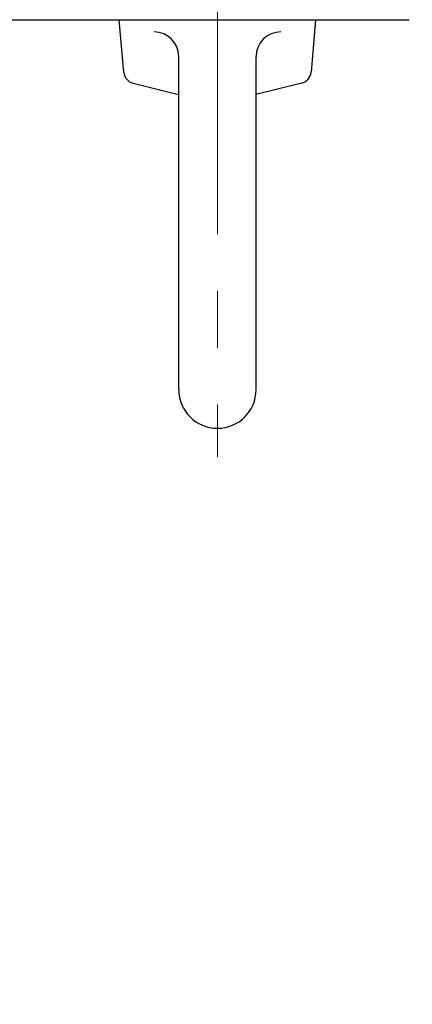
# Model space of a CAD drawing. Header units: millimetres. Extents: x 0 to 1733, y 0 to 1188.
# Tile 52 of 157: x 241 to 273, y 650 to 730. Entities that reach past the tile are written whole.
import ezdxf

# ---------------------------------------------------------------- set-up
doc = ezdxf.new("R2010")
doc.units = ezdxf.units.MM
doc.header["$LTSCALE"] = 0.727559
doc.linetypes.add('CENTER', pattern=[50.8, 31.75, -6.35, 6.35, -6.35])
doc.layers.add('NoLayerName_001', color=7, linetype='Continuous')
doc.layers.add('NoLayerName_002', color=7, linetype='Continuous')
doc.styles.get("Standard").update_dxf_attribs({"font": 'txt', "bigfont": 'extfont2'})
doc.dimstyles.get("Standard").update_dxf_attribs({"dimtxt": 2.5, "dimasz": 2.5, "dimexe": 1, "dimexo": 1, "dimtad": 1, "dimdec": 3, "dimzin": 0, "dimdsep": 46, "dimtxsty": 'Standard', "dimcen": 2.5, "dimadec": 3, "dimazin": 0, "dimtfac": 0.75, "dimtdec": 3, "dimtmove": 0, "dimatfit": 3, "dimfxl": 1, "dimarcsym": 0})

# ---------------------------------------------------------------- blocks, each defined once
blk = doc.blocks.new('_OPEN30')
at = {"color": 0, "linetype": 'ByBlock', "lineweight": -2}
for p, q in [((-1, 0.267949), (0, 0)), ((0, 0), (-1, -0.267949)), ((0, 0), (-1, 0))]:
    blk.add_line(p, q, dxfattribs=at)
blk = doc.blocks.new('*D156')
at = {"layer": 'Defpoints', "color": 0}
for p in [(225.5, 757.5), (210, 640), (225.5, 610)]:
    blk.add_point(p, dxfattribs=at)
at = {"layer": 'NoLayerName_001', "color": 0, "linetype": 'Continuous', "lineweight": 13}
for p, q in [((225.5, 753.5), (225.5, 606)), ((210, 636), (210, 606)), ((202, 610), (194, 610)), ((210, 610), (225.5, 610)), ((225.5, 610), (271.292, 610)), ((233.5, 610), (241.5, 610))]:
    blk.add_line(p, q, dxfattribs=at)
at = {"layer": 'NoLayerName_001', "color": 0, "lineweight": 13, "xscale": 8, "yscale": 8, "zscale": 8}
blk.add_blockref('_OPEN30', (210, 610), dxfattribs=at)
at = {"layer": 'NoLayerName_001', "color": 0, "lineweight": 13, "xscale": 8, "yscale": 8, "zscale": 8, "rotation": 180}
blk.add_blockref('_OPEN30', (225.5, 610), dxfattribs=at)
at = {"layer": 'NoLayerName_001', "color": 0, "lineweight": 13, "insert": (256.396, 621.629), "char_height": 12.8, "attachment_point": 5}
blk.add_mtext('\\W0.8594;１６', dxfattribs=at)

msp = doc.modelspace()

# ---------------------------------------------------------------- linework, layer by layer
at = {"layer": 'NoLayerName_001', "color": 4, "linetype": 'CENTER', "lineweight": 13}
msp.add_line((257, 735.61060003), (257, 694.36901084), dxfattribs=at)
at = {"layer": 'NoLayerName_001', "color": 7, "linetype": 'Continuous', "lineweight": 25}
for p, q in [((232.00000062, 729.99999775), (272.601, 729.99999775)), ((249.37531731, 725.71010124), (249, 729.99999775)), ((265, 729.99999775), (264.62512015, 725.7151015)), ((253.85, 699.84999775), (253.85, 726.99999775)), ((260.15, 699.84999775), (260.15, 726.99999775)), ((250.12897639, 724.82711448), (253.84021822, 723.89930402)), ((263.87146108, 724.83211474), (260.14021822, 723.89930402))]:
    msp.add_line(p, q, dxfattribs=at)
for centre, radius, start, end in [((251.85, 726.99999775), 2, 0, 90), ((262.15, 726.99999775), 2, 90, 180), ((250.37151201, 725.79725698), 1, 185, 255.9637565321), ((263.62892546, 725.80225724), 1, 284.0362434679, 355), ((257, 699.84999775), 3.15, 180, 0)]:
    msp.add_arc(centre, radius, start, end, dxfattribs=at)

# ---------------------------------------------------------------- texts
at = {"layer": 'NoLayerName_002', "color": 3, "linetype": 'Continuous', "lineweight": 13, "insert": (364, 694), "char_height": 12.8, "attachment_point": 9, "line_spacing_factor": 0.6}
msp.add_mtext('\\A1;\\W0.6510;\\T0.9200;ＣＯＮＮＥＣＴＯＲ', dxfattribs=at)

# ---------------------------------------------------------------- dimensions: what is measured, and where the dimension line sits
at = {"layer": 'NoLayerName_001', "color": 3, "linetype": 'Continuous', "lineweight": 13}
dim = msp.add_linear_dim(base=(225.5, 610), p1=(210, 640), p2=(225.5, 757.50000486), text='\\W0.8594;１６', dimstyle='Standard', override={"dimtxt": 12.8, "dimasz": 8, "dimexe": 4, "dimexo": 4, "dimgap": 4, "dimdec": 8, "dimzin": 8, "dimblk": 'OPEN30', "dimclrd": 0, "dimclre": 0, "dimclrt": 0, "dimtp": 0, "dimtm": 0, "dimlwd": 13, "dimlwe": 13}, dxfattribs=at)
dim.commit()
dim.dimension.update_dxf_attribs({"geometry": '*D156', "text_midpoint": (256.39581712, 610), "dimtype": 160})

doc.saveas('drawing.dxf')
